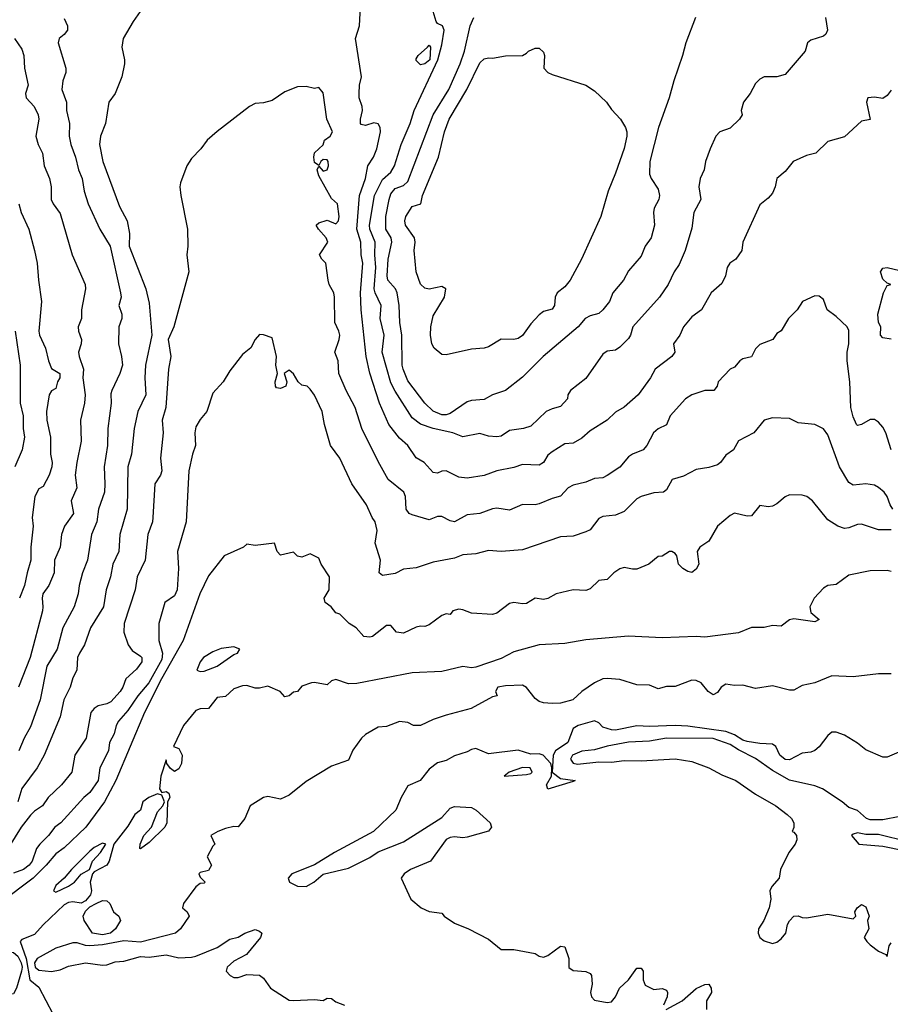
# Model space of a CAD drawing. Header units: metres. Extents: x -46681 to -43747, y -240911 to -237677.
# Tile 33 of 256: x -46200 to -46098, y -240697 to -240581. Entities that reach past the tile are written whole.
import ezdxf

# ---------------------------------------------------------------- set-up
doc = ezdxf.new("R2010")
doc.units = ezdxf.units.M
doc.layers.add('CONTOUR_INDEX', color=1, linetype='Continuous')
doc.layers.add('CONTOUR_INTER', color=3, linetype='Continuous')

msp = doc.modelspace()

# ---------------------------------------------------------------- linework, layer by layer
at = {"layer": 'CONTOUR_INDEX'}
for points, elevation in [([(-46140.39, -240584.52), (-46139.6, -240584.17), (-46139.1, -240584.17), (-46138.6, -240584.64), (-46138.48, -240585.02), (-46138.57, -240586.52), (-46138.1, -240587.02), (-46137.6, -240587.28), (-46133.6, -240588.53), (-46132.6, -240589.2), (-46131.17, -240590.52), (-46130.6, -240591.39), (-46129.53, -240592.52), (-46128.94, -240593.52), (-46128.77, -240594.02), (-46128.77, -240594.52), (-46129.1, -240595.98), (-46130.1, -240598.9), (-46130.97, -240601.02), (-46131.86, -240604.02), (-46134.14, -240609.02), (-46135.47, -240611.52), (-46136.1, -240612.31), (-46136.99, -240613.02), (-46137.23, -240613.52), (-46137.32, -240614.52), (-46137.6, -240614.95), (-46138.6, -240615.22), (-46139.1, -240615.62), (-46140.1, -240616.68), (-46141.1, -240618.03), (-46141.6, -240618.4), (-46142.1, -240618.5), (-46143.6, -240618.46), (-46145.1, -240619.38), (-46145.6, -240619.55), (-46147.1, -240619.66), (-46150.1, -240620.31), (-46150.6, -240620.29), (-46151.51, -240619.52), (-46151.77, -240619.02), (-46151.91, -240618.02), (-46151.87, -240617.02), (-46151.6, -240615.73), (-46150.26, -240613.52), (-46150.13, -240612.52), (-46150.6, -240612.26), (-46152.1, -240612.58), (-46152.6, -240612.47), (-46153.1, -240611.97), (-46153.62, -240610.52), (-46153.84, -240608.02), (-46153.73, -240607.02), (-46153.82, -240606.52), (-46154.87, -240605.02), (-46154.95, -240604.52), (-46154.82, -240604.02), (-46154.1, -240602.81), (-46153.07, -240602.52), (-46152.89, -240601.52), (-46150.99, -240597.02), (-46150.26, -240594.02), (-46149.72, -240592.52), (-46147.63, -240589.02), (-46146.1, -240585.89), (-46145.6, -240585.43), (-46145.1, -240585.31), (-46144.6, -240585.34), (-46143.1, -240585.04), (-46141.1, -240585.01), (-46140.6, -240584.76), (-46140.39, -240584.52)], 120), ([(-46200.48, -240602.52), (-46200.19, -240603.52), (-46199.3, -240605.52), (-46198.6, -240608.02), (-46198.3, -240609.52), (-46198.16, -240611.52), (-46197.79, -240614.02), (-46198.1, -240617.52), (-46198.01, -240618.02), (-46197.31, -240619.52), (-46196.96, -240621.02), (-46196.6, -240621.93), (-46195.63, -240622.52), (-46195.62, -240623.02), (-46195.9, -240623.52), (-46196.1, -240624.28), (-46196.6, -240624.55), (-46196.9, -240625.02), (-46197.19, -240627.02), (-46197.17, -240628.02), (-46196.74, -240630.02), (-46196.73, -240632.02), (-46196.53, -240633.02), (-46196.56, -240633.52), (-46196.87, -240634.52), (-46197.6, -240635.85), (-46198.1, -240636.13), (-46198.57, -240637.02), (-46198.88, -240639.52), (-46198.76, -240640.52), (-46199.03, -240643.02), (-46199.06, -240644.52), (-46199.5, -240646.02), (-46199.78, -240647.52), (-46200.39, -240649.02)], 120), ([(-46097.41, -240638.52), (-46097.75, -240638.02), (-46098.1, -240637.01), (-46098.43, -240636.52), (-46099.1, -240635.96), (-46099.6, -240635.7), (-46100.6, -240635.53), (-46102.1, -240635.71), (-46102.6, -240635.39), (-46103.72, -240633.52), (-46105.1, -240629.76), (-46105.6, -240629.05), (-46106.6, -240628.53), (-46108.6, -240628.33), (-46109.6, -240627.81), (-46111.6, -240627.75), (-46112.6, -240628.04), (-46113.82, -240629.52), (-46115.6, -240630.48), (-46116.19, -240631.52), (-46117.1, -240632.17), (-46117.72, -240633.02), (-46118.1, -240633.31), (-46119.1, -240633.62), (-46120.6, -240633.85), (-46122.1, -240634.64), (-46123.43, -240635.02), (-46124.1, -240636.24), (-46124.45, -240636.52), (-46125.6, -240636.59), (-46127.1, -240637.01), (-46127.6, -240637.31), (-46129.1, -240638.8), (-46130.1, -240639.21), (-46131.6, -240639.4), (-46132.1, -240639.64), (-46133.1, -240640.96), (-46133.6, -240641.21), (-46135.1, -240641.71), (-46136.6, -240641.79), (-46141.1, -240643.31), (-46143.6, -240643.51), (-46145.1, -240643.39), (-46146.6, -240643.79), (-46148.1, -240643.91), (-46149.1, -240644.29), (-46151.6, -240644.76), (-46153.6, -240645.45), (-46155.1, -240645.59), (-46156.1, -240646.1), (-46157.6, -240646.36), (-46157.98, -240646.02), (-46157.82, -240644.52), (-46158.46, -240642.52), (-46158.23, -240641.02), (-46158.46, -240640.02), (-46158.81, -240639.52), (-46159.49, -240638.02), (-46161.21, -240635.52), (-46162.61, -240632.52), (-46163.71, -240631.02), (-46164.42, -240628.52), (-46164.69, -240627.02), (-46165.6, -240625.09), (-46166.1, -240624.35), (-46166.48, -240624.02), (-46167.1, -240623.88), (-46167.54, -240623.52), (-46168.1, -240622.56), (-46168.6, -240622.14), (-46169.19, -240622.52), (-46168.85, -240623.52), (-46168.97, -240624.02), (-46169.6, -240624.29), (-46170.1, -240624.22), (-46170.22, -240624.02), (-46170.24, -240623.52), (-46169.98, -240622.52), (-46170.17, -240621.52), (-46170.07, -240620.52), (-46170.6, -240618.3), (-46171.6, -240617.96), (-46172.1, -240617.94), (-46172.6, -240618.52), (-46173.1, -240619.51), (-46174.1, -240620.29), (-46175.6, -240622.19), (-46176.39, -240623.52), (-46177.6, -240624.85), (-46178.3, -240627.02), (-46179.1, -240627.94), (-46179.6, -240628.81), (-46179.7, -240629.52), (-46179.64, -240631.02), (-46179.98, -240632.02), (-46180.41, -240634.02), (-46180.72, -240640.02), (-46181.76, -240643.52), (-46181.65, -240645.52), (-46181.81, -240648.02), (-46182.1, -240648.74), (-46183.25, -240649.52), (-46183.97, -240652.02), (-46183.97, -240654.02), (-46183.53, -240655.52), (-46183.6, -240656.26), (-46185.13, -240659.02), (-46186.42, -240660.52), (-46187.6, -240662.28), (-46188.7, -240663.52), (-46188.97, -240664.02), (-46189.23, -240665.02), (-46189.77, -240666.02), (-46189.91, -240667.02), (-46190.92, -240669.02), (-46191.13, -240670.52), (-46192.1, -240671.93), (-46192.82, -240672.52), (-46195.5, -240675.52), (-46196.22, -240676.02), (-46196.95, -240677.02), (-46197.98, -240678.02), (-46198.37, -240678.52), (-46198.89, -240680.02), (-46199.25, -240680.52), (-46199.93, -240681.02), (-46201.1, -240681.45)], 115), ([(-46096.6, -240674.75), (-46098.6, -240675.14), (-46100.1, -240675.16), (-46100.53, -240675.02), (-46101.6, -240674.05), (-46102.6, -240673.69), (-46103.4, -240673.02), (-46105.7, -240671.52), (-46106.6, -240671.16), (-46109.6, -240670.49), (-46111.6, -240669.33), (-46113.6, -240667.92), (-46115.6, -240666.92), (-46116.6, -240666.26), (-46118.6, -240665.58), (-46124.1, -240665.53), (-46126.1, -240665.87), (-46128.6, -240665.98), (-46131.1, -240666.47), (-46132.6, -240666.92), (-46134.1, -240667.08), (-46135.18, -240667.52), (-46135.44, -240668.02), (-46135.1, -240668.49), (-46134.6, -240668.58), (-46132.1, -240668.31), (-46130.6, -240668.34), (-46129.1, -240668.16), (-46127.1, -240668.21), (-46123.1, -240667.96), (-46121.1, -240668.26), (-46119.1, -240669.04), (-46117.6, -240669.87), (-46115.92, -240670.52), (-46113.6, -240672.15), (-46111.21, -240673.52), (-46109.88, -240674.52), (-46109.38, -240675.02), (-46109.09, -240675.52), (-46109.1, -240676.05), (-46109.3, -240676.52), (-46109.1, -240676.6), (-46108.79, -240677.02), (-46108.73, -240677.52), (-46108.92, -240678.02), (-46109.67, -240679.02), (-46110.67, -240681.02), (-46110.83, -240682.02), (-46111.7, -240683.02), (-46111.91, -240683.52), (-46111.82, -240684.52), (-46111.99, -240685.52), (-46112.63, -240687.02), (-46113.25, -240688.02), (-46113.31, -240688.52), (-46113.1, -240689.02), (-46112.6, -240689.42), (-46111.6, -240689.74), (-46111.1, -240689.6), (-46110.6, -240689.19), (-46110.05, -240688.52), (-46109.83, -240687.52), (-46109.6, -240687.05), (-46109.1, -240686.51), (-46108.6, -240686.46), (-46108.1, -240686.67), (-46107.6, -240686.7), (-46105.1, -240686.27), (-46102.1, -240686.83), (-46101.8, -240686.52), (-46101.89, -240686.02), (-46101.61, -240685.52), (-46101.1, -240685.15), (-46100.6, -240685.43), (-46100.2, -240686.52), (-46100.39, -240687.02), (-46100.25, -240688.02), (-46100.78, -240689.02), (-46100.5, -240689.52), (-46100.1, -240689.89), (-46099.1, -240690.65), (-46098.26, -240691.02), (-46098.1, -240691.28), (-46097.85, -240690.02), (-46097.6, -240689.67)], 110), ([(-46141.1, -240669), (-46142.66, -240669.52), (-46143.23, -240670.02), (-46140.6, -240669.81), (-46140.1, -240669.7), (-46139.94, -240669.52), (-46140.17, -240669.02), (-46141.1, -240669)], 110)]:
    msp.add_lwpolyline(points, dxfattribs=dict(at, elevation=elevation))
at = {"layer": 'CONTOUR_INTER'}
for points, elevation in [([(-46185.6, -240579.03), (-46187, -240581.02), (-46188.15, -240583.02), (-46188.32, -240584.02), (-46188, -240585.52), (-46188, -240586.02), (-46188.31, -240587.52), (-46189.09, -240589.52), (-46189.87, -240590.52), (-46190.23, -240593.02), (-46190.85, -240594.52), (-46190.94, -240595.52), (-46190.57, -240597.52), (-46188.6, -240602.81), (-46187.71, -240604.52), (-46187.4, -240606.02), (-46187.47, -240607.52), (-46185.5, -240612.52), (-46185.1, -240614.22), (-46184.8, -240618.02), (-46185.52, -240621.52), (-46185.62, -240623.02), (-46185.51, -240625.02), (-46186.45, -240627.02), (-46186.88, -240629.02), (-46187.2, -240632.02), (-46187.61, -240633.52), (-46187.71, -240638.52), (-46188.54, -240641.52), (-46188.68, -240643.52), (-46189.37, -240645.02), (-46189.64, -240646.52), (-46190.16, -240648.02), (-46190.5, -240650.02), (-46192.03, -240652.52), (-46192.71, -240654.52), (-46193.33, -240655.52), (-46193.53, -240656.02), (-46193.62, -240657.52), (-46194.1, -240658.43), (-46194.41, -240659.52), (-46195.17, -240661.02), (-46195.58, -240663.02), (-46197.49, -240667.52), (-46198.32, -240669.02), (-46200.1, -240671.46), (-46200.6, -240673.02)], 117), ([(-46097.6, -240589.09), (-46098.1, -240589.74), (-46098.6, -240590.11), (-46099.6, -240589.92), (-46100.37, -240590.02), (-46100.53, -240590.52), (-46100.1, -240592.58), (-46101.1, -240592.76), (-46103.1, -240594.61), (-46105.1, -240595.16), (-46106.51, -240596.52), (-46107.6, -240596.83), (-46109.18, -240597.52), (-46110.1, -240598.7), (-46111.1, -240599.52), (-46111.28, -240600.52), (-46111.6, -240601.24), (-46112.1, -240601.84), (-46113.1, -240602.64), (-46115.1, -240607.02), (-46115.22, -240608.02), (-46115.92, -240609.02), (-46116.65, -240609.52), (-46116.95, -240610.02), (-46117.14, -240611.02), (-46117.6, -240611.92), (-46118.85, -240613.02), (-46119.96, -240615.02), (-46121.1, -240615.84), (-46122.1, -240617.02), (-46122.55, -240618.02), (-46123.28, -240619.02), (-46123.14, -240620.02), (-46123.49, -240620.52), (-46125.43, -240622.02), (-46125.98, -240623.02), (-46127.46, -240625.02), (-46129.1, -240626.49), (-46130.1, -240627.08), (-46131.1, -240628.01), (-46133.1, -240629.28), (-46134.1, -240630.14), (-46135.1, -240630.72), (-46136.1, -240630.82), (-46137.6, -240631.77), (-46138.1, -240632.16), (-46138.6, -240633), (-46139.1, -240633.33), (-46141.1, -240633.27), (-46142.1, -240633.61), (-46144.1, -240634.01), (-46145.6, -240634.55), (-46147.6, -240634.85), (-46148.6, -240634.74), (-46150.1, -240633.99), (-46150.6, -240634.04), (-46151.1, -240634.26), (-46151.6, -240634.2), (-46152.67, -240633.02), (-46153.6, -240632.48), (-46154.61, -240631.02), (-46155.6, -240630.14), (-46156.86, -240628.52), (-46157.94, -240626.02), (-46159.1, -240622.49), (-46159.53, -240620.52), (-46160.11, -240615.02), (-46160.19, -240613.02), (-46159.92, -240609.52), (-46160.12, -240608.52), (-46160.14, -240607.02), (-46160.62, -240605.52), (-46160.28, -240601.52), (-46159.58, -240599.52), (-46159.32, -240598.02), (-46158.65, -240597.02), (-46158.27, -240596.02), (-46157.82, -240594.02), (-46157.87, -240593.52), (-46158.1, -240593.08), (-46158.6, -240592.98), (-46159.6, -240593.27), (-46160.1, -240593.15), (-46160.17, -240593.02), (-46160.19, -240592.52), (-46159.95, -240591.52), (-46159.99, -240591.02), (-46160.34, -240590.02), (-46160.35, -240589.52), (-46160.31, -240588.52), (-46160.08, -240587.52), (-46160.77, -240583.02), (-46160.29, -240581.52), (-46160.13, -240578.52)], 117), ([(-46105.37, -240580.52), (-46105.12, -240582.02), (-46105.31, -240582.52), (-46105.6, -240582.75), (-46107.1, -240583.22), (-46107.48, -240583.52), (-46107.77, -240584.52), (-46110.1, -240587.27), (-46111.1, -240587.55), (-46112.6, -240587.55), (-46113.1, -240587.82), (-46113.6, -240588.33), (-46114.25, -240589.52), (-46115.04, -240590.52), (-46115.31, -240591.52), (-46115.17, -240592.02), (-46115.48, -240592.52), (-46116.6, -240593.59), (-46117.82, -240594.02), (-46118.27, -240594.52), (-46118.95, -240596.02), (-46119.49, -240597.52), (-46119.65, -240598.52), (-46120.14, -240599.52), (-46120.3, -240600.52), (-46120.04, -240602.02), (-46120.9, -240603.52), (-46121.1, -240605.37), (-46121.89, -240608.02), (-46122.6, -240609.65), (-46123.21, -240610.52), (-46123.9, -240612.02), (-46124.91, -240613.52), (-46128.06, -240617.02), (-46128.34, -240618.02), (-46128.6, -240618.39), (-46129.6, -240619.42), (-46130.1, -240619.77), (-46131.1, -240619.9), (-46131.6, -240620.23), (-46133.6, -240623.1), (-46135.43, -240624.52), (-46135.74, -240625.02), (-46135.77, -240625.52), (-46136.6, -240626.42), (-46137.6, -240626.69), (-46138.29, -240627.02), (-46140.1, -240628.72), (-46140.95, -240629.02), (-46142.6, -240629.25), (-46143.6, -240629.93), (-46144.1, -240630), (-46145.1, -240629.93), (-46146.1, -240629.6), (-46148.1, -240630.01), (-46149.28, -240629.52), (-46151.6, -240629), (-46153.1, -240628.51), (-46154.1, -240627.76), (-46156.1, -240624.62), (-46156.6, -240623.63), (-46157.63, -240620.02), (-46157.39, -240618.02), (-46157.87, -240616.02), (-46157.75, -240614.52), (-46158.45, -240613.02), (-46158.56, -240612.52), (-46158.38, -240610.02), (-46158.51, -240608.52), (-46158.45, -240607.02), (-46159.1, -240605.52), (-46159.14, -240605.02), (-46158.52, -240601.52), (-46157.6, -240599.66), (-46156.6, -240598.76), (-46156.18, -240598.02), (-46155.37, -240595.52), (-46154.33, -240593.02), (-46153.86, -240591.52), (-46151.06, -240585.52), (-46150.6, -240583.78), (-46150.3, -240582.02), (-46150.53, -240581.52), (-46151.1, -240581.26), (-46151.27, -240581.02), (-46151.6, -240579.82)], 118), ([(-46195.1, -240580.66), (-46194.71, -240581.52), (-46194.72, -240582.02), (-46195.1, -240582.55), (-46195.71, -240583.02), (-46195.82, -240583.52), (-46194.93, -240586.52), (-46194.92, -240587.02), (-46195.27, -240588.02), (-46195.38, -240589.02), (-46194.85, -240590.52), (-46194.86, -240591.52), (-46194.49, -240593.02), (-46194.52, -240594.52), (-46194.32, -240595.52), (-46193.77, -240597.02), (-46193.43, -240598.52), (-46192.98, -240599.52), (-46192.75, -240601.02), (-46192.27, -240602.52), (-46190.9, -240605.52), (-46189.69, -240607.52), (-46188.49, -240613.02), (-46188.41, -240613.52), (-46188.66, -240614.52), (-46188.33, -240615.52), (-46188.31, -240616.02), (-46188.66, -240617.02), (-46188.73, -240619.02), (-46188.34, -240620.52), (-46188.25, -240621.52), (-46188.55, -240622.52), (-46189.51, -240624.52), (-46189.6, -240624.93), (-46189.58, -240626.02), (-46189.97, -240629.02), (-46190, -240631.02), (-46190.42, -240633.52), (-46190.31, -240635.52), (-46190.38, -240636.52), (-46191.07, -240638.52), (-46191.28, -240640.02), (-46191.88, -240641.52), (-46192.36, -240644.52), (-46192.95, -240646.02), (-46193.35, -240647.52), (-46193.46, -240648.52), (-46193.95, -240650.02), (-46195.26, -240652.52), (-46195.94, -240655.02), (-46197.15, -240657.02), (-46197.94, -240661.02), (-46199.1, -240664.21), (-46199.84, -240665.52), (-46200.45, -240667.02)], 118), ([(-46120.67, -240580.52), (-46121.84, -240583.52), (-46122.2, -240585.02), (-46123.25, -240588.02), (-46123.8, -240590.02), (-46125.06, -240593.52), (-46126.05, -240597.52), (-46126.1, -240599.02), (-46125.91, -240599.52), (-46125.1, -240600.79), (-46124.91, -240601.52), (-46125.02, -240602.02), (-46125.55, -240603.02), (-46125.63, -240603.52), (-46125.52, -240605.02), (-46125.93, -240606.52), (-46126.6, -240607.52), (-46127.1, -240608.69), (-46128.6, -240610.41), (-46129.16, -240611.52), (-46130.43, -240613.02), (-46130.84, -240614.02), (-46131.6, -240615), (-46132.1, -240615.44), (-46133.1, -240615.72), (-46133.68, -240616.02), (-46134.52, -240617.02), (-46138.66, -240620.52), (-46141.1, -240622.96), (-46143.1, -240624.54), (-46144.6, -240625.04), (-46145.6, -240625.6), (-46147.1, -240625.72), (-46147.6, -240625.87), (-46149.6, -240627.22), (-46150.1, -240627.41), (-46150.6, -240627.4), (-46151.6, -240626.95), (-46152.61, -240626.02), (-46154.6, -240623.39), (-46155.14, -240622.02), (-46155.25, -240621.52), (-46155.31, -240618.02), (-46155.56, -240616.52), (-46155.62, -240614.52), (-46155.86, -240613.02), (-46156.05, -240612.52), (-46156.96, -240611.52), (-46157.05, -240611.02), (-46156.91, -240609.02), (-46156.48, -240607.02), (-46156.58, -240606.52), (-46157.2, -240605.52), (-46157.18, -240604.02), (-46156.82, -240602.02), (-46156.6, -240601.32), (-46156.1, -240600.7), (-46155.1, -240600.37), (-46154.6, -240599.87), (-46151.63, -240592.02), (-46149.77, -240589.02), (-46148.44, -240586.02), (-46147.93, -240584.52), (-46147.25, -240581.52), (-46146.81, -240580.52)], 119), ([(-46200.97, -240583.02), (-46200.1, -240584.26), (-46199.86, -240585.02), (-46199.8, -240586.52), (-46199.36, -240588.52), (-46199.67, -240589.52), (-46199.6, -240590), (-46198.67, -240591.02), (-46198.2, -240592.02), (-46198.12, -240592.52), (-46198.47, -240594.52), (-46198.19, -240595.52), (-46197.66, -240596.52), (-46197.49, -240598.02), (-46196.86, -240599.52), (-46196.66, -240600.52), (-46196.67, -240602.02), (-46196.43, -240602.52), (-46195.6, -240603.64), (-46194.19, -240608.52), (-46192.65, -240612.02), (-46192.61, -240612.52), (-46193.06, -240615.02), (-46193.09, -240616.02), (-46193.45, -240617.02), (-46193.43, -240617.52), (-46193.09, -240618.52), (-46193.1, -240619.02), (-46193.41, -240620.02), (-46193.37, -240620.52), (-46192.85, -240622.02), (-46192.93, -240623.02), (-46192.66, -240625.02), (-46192.74, -240626.02), (-46193.21, -240628.02), (-46193.13, -240630.52), (-46193.63, -240633.02), (-46193.81, -240634.52), (-46193.62, -240636.02), (-46194.29, -240637.52), (-46194, -240639.02), (-46195.09, -240640.52), (-46195.45, -240641.52), (-46195.58, -240643.02), (-46196.24, -240644.52), (-46196.3, -240646.02), (-46196.92, -240647.52), (-46197.64, -240648.52), (-46197.73, -240649.02), (-46197.62, -240650.02), (-46197.68, -240650.52), (-46199.14, -240656.02), (-46200.51, -240659.52)], 119), ([(-46152.29, -240584.02), (-46152.1, -240583.8), (-46151.93, -240584.02), (-46152, -240585.52), (-46152.6, -240585.99), (-46153.1, -240586.11), (-46153.6, -240585.62), (-46153.6, -240585.41), (-46153.38, -240585.02), (-46152.29, -240584.02)], 118), ([(-46097.6, -240631.54), (-46098.25, -240629.52), (-46098.6, -240628.86), (-46099.1, -240628.26), (-46099.6, -240627.95), (-46100.1, -240627.94), (-46101.1, -240628.55), (-46101.6, -240628.66), (-46101.7, -240628.52), (-46102.1, -240627.65), (-46102.37, -240626.52), (-46102.49, -240623.52), (-46102.8, -240621.02), (-46102.82, -240620.02), (-46102.59, -240619.02), (-46102.6, -240617.45), (-46102.8, -240617.02), (-46104.1, -240615.81), (-46105.16, -240615.02), (-46105.6, -240613.79), (-46106.1, -240613.42), (-46106.6, -240613.36), (-46108.06, -240614.02), (-46108.71, -240615.02), (-46109.72, -240616.02), (-46110.6, -240617.5), (-46111.1, -240617.82), (-46111.55, -240618.52), (-46113.1, -240619.11), (-46113.6, -240619.63), (-46114.1, -240620.54), (-46115.1, -240620.79), (-46115.46, -240621.02), (-46116.1, -240621.79), (-46116.6, -240622.02), (-46118, -240623.52), (-46118.15, -240624.02), (-46118.53, -240624.52), (-46119.6, -240624.53), (-46121.1, -240625.03), (-46121.88, -240625.52), (-46123.69, -240627.52), (-46124.1, -240628.56), (-46125.1, -240629.04), (-46125.63, -240629.52), (-46126.41, -240631.02), (-46126.87, -240631.52), (-46128.1, -240632.02), (-46128.6, -240632.36), (-46129.6, -240633.56), (-46131.1, -240634.57), (-46131.6, -240634.83), (-46132.6, -240634.89), (-46133.6, -240635.35), (-46135.1, -240635.69), (-46135.69, -240636.02), (-46136.6, -240637), (-46137.6, -240637.25), (-46139.1, -240637.9), (-46139.6, -240638.01), (-46141.1, -240637.96), (-46142.6, -240638.62), (-46144.1, -240638.42), (-46144.6, -240638.48), (-46146.1, -240639.02), (-46147.6, -240639.19), (-46149.1, -240640.01), (-46149.6, -240639.9), (-46150.6, -240639.4), (-46151.1, -240639.4), (-46152.1, -240639.78), (-46154.1, -240639.17), (-46154.44, -240639.02), (-46154.78, -240638.52), (-46154.87, -240637.02), (-46155.08, -240636.52), (-46156.93, -240635.02), (-46158.1, -240632.9), (-46160.02, -240629.02), (-46160.83, -240626.52), (-46161.88, -240624.52), (-46162.73, -240622.52), (-46162.8, -240621.02), (-46163.19, -240620.02), (-46162.68, -240618.52), (-46162.62, -240618.02), (-46162.72, -240617.52), (-46163.19, -240616.52), (-46163.24, -240613.52), (-46163.34, -240613.02), (-46163.88, -240612.02), (-46164.01, -240611.52), (-46164.26, -240609.52), (-46164.75, -240609.02), (-46165.03, -240608.52), (-46164.03, -240607.02), (-46164.24, -240606.52), (-46165.12, -240605.52), (-46165.39, -240605.02), (-46165.1, -240604.74), (-46164.1, -240604.43), (-46163.1, -240604.88), (-46162.77, -240604.52), (-46162.71, -240604.02), (-46162.89, -240602.52), (-46163.6, -240601.88), (-46165.1, -240599.2), (-46165.3, -240598.52), (-46165.1, -240598.06), (-46164.6, -240598.65), (-46164.1, -240598.52), (-46163.94, -240598.02), (-46164, -240597.52), (-46164.1, -240597.34), (-46164.6, -240597.27), (-46164.87, -240597.52), (-46165.1, -240597.99), (-46165.6, -240597.62), (-46165.68, -240597.02), (-46165.6, -240596.5), (-46164.6, -240595.56), (-46164.44, -240595.02), (-46163.76, -240594.52), (-46163.5, -240594.02), (-46164.17, -240592.52), (-46164.6, -240589.41), (-46165.1, -240588.8), (-46165.6, -240588.9), (-46166.6, -240588.66), (-46167.6, -240588.71), (-46169.1, -240589.3), (-46170.6, -240590.31), (-46171.6, -240590.62), (-46172.6, -240590.7), (-46173.28, -240591.02), (-46177.1, -240593.97), (-46178.27, -240595.02), (-46178.99, -240596.02), (-46180.1, -240597.16), (-46180.64, -240598.02), (-46181.42, -240600.02), (-46181.5, -240600.52), (-46181.37, -240601.52), (-46180.56, -240605.52), (-46180.52, -240607.52), (-46180.65, -240608.52), (-46180.44, -240610.52), (-46182.18, -240617.02), (-46182.84, -240618.52), (-46182.55, -240620.52), (-46182.83, -240622.02), (-46183.13, -240626.52), (-46183.56, -240628.02), (-46183.45, -240629.52), (-46183.78, -240632.52), (-46183.6, -240634.02), (-46183.77, -240634.52), (-46184.43, -240635.52), (-46184.65, -240639.52), (-46184.71, -240640.02), (-46185.26, -240641.52), (-46185.56, -240644.52), (-46186.52, -240646.52), (-46186.73, -240648.02), (-46188.06, -240652.02), (-46188.07, -240653.02), (-46187.59, -240654.52), (-46187.1, -240655.17), (-46186.1, -240655.84), (-46185.95, -240656.02), (-46185.97, -240656.52), (-46186.6, -240657.4), (-46187.86, -240658.52), (-46188.2, -240659.52), (-46188.51, -240660.02), (-46189.6, -240661.25), (-46190.1, -240661.49), (-46191.1, -240661.72), (-46191.6, -240662.02), (-46191.97, -240662.52), (-46192.53, -240665.52), (-46193.87, -240667.52), (-46194.22, -240669.52), (-46195.44, -240671.02), (-46196.99, -240672.52), (-46197.68, -240673.52), (-46198.6, -240674.12), (-46199.1, -240674.6), (-46200.18, -240676.02), (-46201.6, -240678.31)], 116), ([(-46097.6, -240618.48), (-46098.6, -240618.3), (-46098.88, -240618.02), (-46098.84, -240617.02), (-46099.12, -240616.52), (-46099.2, -240615.52), (-46098.53, -240613.02), (-46098.1, -240612.15), (-46097.66, -240612.02), (-46098.1, -240611.87), (-46098.6, -240611.41), (-46098.86, -240610.52), (-46098.6, -240610.09), (-46098.1, -240610.04), (-46095.1, -240610.71)], 117), ([(-46200.89, -240617.52), (-46200.3, -240621.52), (-46200.32, -240626.02), (-46199.97, -240627.52), (-46199.96, -240629.02), (-46199.81, -240630.02), (-46200.07, -240631.52), (-46200.92, -240633.52)], 121), ([(-46097.6, -240640.97), (-46099.1, -240640.97), (-46101.1, -240640.3), (-46101.6, -240640.31), (-46102.6, -240640.73), (-46103.1, -240640.81), (-46103.92, -240640.52), (-46105.1, -240639.79), (-46106.9, -240637.52), (-46107.54, -240637.02), (-46108.1, -240636.88), (-46109.6, -240636.83), (-46110.1, -240637.05), (-46111.1, -240637.89), (-46111.6, -240638.17), (-46112.1, -240638.25), (-46113.1, -240638.09), (-46114.1, -240639.31), (-46114.6, -240639.35), (-46116.1, -240639), (-46116.6, -240639.25), (-46118.1, -240640.52), (-46119.1, -240642.3), (-46120.19, -240643.02), (-46120.5, -240643.52), (-46120.3, -240645.02), (-46120.6, -240645.58), (-46121.1, -240645.98), (-46121.6, -240645.87), (-46122.17, -240645.52), (-46122.68, -240645.02), (-46122.9, -240644.02), (-46123.1, -240643.73), (-46123.49, -240643.52), (-46123.77, -240643.52), (-46124.6, -240644.06), (-46125.1, -240644.1), (-46126.18, -240645.02), (-46127.6, -240645.58), (-46128.1, -240645.61), (-46129.1, -240645.39), (-46129.6, -240645.57), (-46130.32, -240646.02), (-46131.1, -240646.83), (-46132.1, -240646.93), (-46133.1, -240647.91), (-46133.6, -240648.1), (-46135.1, -240648.02), (-46137.1, -240648.52), (-46138.1, -240649.06), (-46138.6, -240649.16), (-46139.6, -240649.02), (-46140.6, -240649.65), (-46141.1, -240649.7), (-46142.1, -240649.53), (-46142.6, -240649.64), (-46144.1, -240650.8), (-46144.6, -240650.95), (-46147.1, -240650.79), (-46148.1, -240650.39), (-46148.6, -240650.33), (-46149.3, -240650.52), (-46149.6, -240650.96), (-46150.1, -240650.87), (-46150.6, -240651.08), (-46152.1, -240652.18), (-46152.6, -240652.35), (-46153.1, -240652.31), (-46153.6, -240652.44), (-46155.1, -240653.15), (-46155.93, -240653.02), (-46156.6, -240652.25), (-46157.1, -240652.26), (-46158.78, -240653.52), (-46159.1, -240653.63), (-46159.8, -240653.52), (-46160.71, -240652.52), (-46161.5, -240652.02), (-46162.6, -240650.92), (-46163.1, -240650.73), (-46163.65, -240650.02), (-46164.36, -240649.52), (-46164.46, -240649.02), (-46163.89, -240648.02), (-46163.83, -240646.52), (-46164.8, -240645.02), (-46165.1, -240644.3), (-46166.1, -240643.78), (-46167.1, -240644.17), (-46167.6, -240644.06), (-46168.1, -240643.59), (-46169.6, -240643.94), (-46170, -240643.52), (-46170.33, -240642.52), (-46172.6, -240642.79), (-46173.6, -240642.63), (-46173.99, -240643.02), (-46176.24, -240644.02), (-46178.1, -240646.39), (-46179.13, -240648.52), (-46181.07, -240654.02), (-46183.64, -240658.52), (-46185.63, -240662.52), (-46189.01, -240670.52), (-46190.36, -240673.02), (-46192.56, -240676.02), (-46195.1, -240678.46), (-46196.1, -240679.15), (-46197.25, -240680.52), (-46198.78, -240682.02), (-46206.6, -240687.91)], 114), ([(-46097.6, -240645.88), (-46098.1, -240645.76), (-46100.1, -240645.8), (-46102.6, -240646.31), (-46104.1, -240647.42), (-46105.1, -240647.54), (-46105.6, -240647.84), (-46106.71, -240649.02), (-46107.2, -240650.02), (-46107.1, -240650.71), (-46106.1, -240651.52), (-46106.6, -240651.81), (-46109.1, -240651.47), (-46109.6, -240651.56), (-46110.6, -240652.31), (-46111.6, -240652.25), (-46112.6, -240652.47), (-46114.1, -240652.48), (-46115.6, -240653.09), (-46119.6, -240653.61), (-46120.6, -240653.53), (-46124.6, -240653.69), (-46128.6, -240653.49), (-46133.6, -240653.94), (-46136.1, -240654.37), (-46139.1, -240654.54), (-46142.1, -240655.36), (-46143.6, -240656.12), (-46146.6, -240657.16), (-46147.1, -240657.22), (-46148.1, -240657.07), (-46150.6, -240657.68), (-46154.1, -240657.84), (-46160.6, -240659.07), (-46161.6, -240659.11), (-46163.1, -240658.61), (-46163.6, -240658.77), (-46164.1, -240659.22), (-46165.6, -240658.97), (-46165.94, -240659.02), (-46167.1, -240659.38), (-46167.61, -240660.02), (-46168.1, -240660.12), (-46168.6, -240660.54), (-46169.1, -240660.66), (-46169.65, -240660.02), (-46171.1, -240659.38), (-46172.1, -240659.65), (-46172.6, -240659.63), (-46173.6, -240659.33), (-46174.1, -240659.35), (-46175.1, -240659.71), (-46176.1, -240660.62), (-46177.1, -240660.73), (-46178.1, -240662.02), (-46179.1, -240662.08), (-46179.6, -240662.26), (-46181.06, -240664.02), (-46182.21, -240666.52), (-46181.6, -240666.74), (-46181.19, -240667.52), (-46181.3, -240668.52), (-46181.6, -240669.16), (-46182.1, -240669.47), (-46182.6, -240669.1), (-46183.03, -240668.52), (-46183.1, -240668.07), (-46183.74, -240670.02), (-46183.88, -240671.52), (-46183.6, -240671.95), (-46183.1, -240671.82), (-46182.76, -240672.02), (-46182.68, -240672.52), (-46182.95, -240673.02), (-46183.01, -240675.52), (-46183.25, -240676.02), (-46185.1, -240677.82), (-46186.1, -240678.57), (-46186.18, -240678.52), (-46186.17, -240678.02), (-46185.72, -240677.02), (-46184.83, -240676.02), (-46184.1, -240674.22), (-46183.49, -240673.52), (-46183.28, -240673.02), (-46183.6, -240672.24), (-46184.1, -240672.08), (-46185.14, -240672.52), (-46185.83, -240673.02), (-46186.11, -240674.02), (-46186.8, -240674.52), (-46187.6, -240675.91), (-46189.28, -240678.02), (-46189.82, -240680.02), (-46190.1, -240680.5), (-46191.6, -240681.29), (-46191.77, -240681.52), (-46192.04, -240682.52), (-46191.88, -240683.52), (-46192.02, -240684.02), (-46192.6, -240684.71), (-46193.1, -240684.98), (-46194.1, -240684.82), (-46194.6, -240684.89), (-46195.1, -240685.17), (-46197.6, -240687.54), (-46198.6, -240688.67), (-46200.1, -240689.28), (-46200.29, -240689.52), (-46199.58, -240691.52), (-46199.16, -240694.02), (-46198.1, -240694.88), (-46196.45, -240698.02)], 113), ([(-46176.6, -240654.97), (-46177.6, -240655.35), (-46178.71, -240656.02), (-46179.1, -240656.52), (-46179.49, -240657.52), (-46179.1, -240657.67), (-46178.6, -240657.64), (-46177.1, -240657.05), (-46175.1, -240655.66), (-46174.7, -240655.52), (-46174.4, -240655.02), (-46175.1, -240654.77), (-46176.6, -240654.97)], 113), ([(-46097.6, -240657.95), (-46099.1, -240657.95), (-46102.1, -240658.29), (-46104.6, -240658.19), (-46106.6, -240658.99), (-46108.1, -240659.3), (-46109.1, -240659.88), (-46109.6, -240659.85), (-46111.6, -240659.34), (-46113.6, -240659.66), (-46115.1, -240659.27), (-46116.1, -240659.3), (-46117.1, -240659.17), (-46117.66, -240659.52), (-46118.1, -240660.15), (-46118.6, -240660.4), (-46119.19, -240660.02), (-46120.03, -240659.02), (-46120.6, -240658.73), (-46121.1, -240658.68), (-46123.1, -240659.42), (-46124.1, -240659.42), (-46125.1, -240659.7), (-46126.1, -240659.29), (-46127.6, -240659.24), (-46129.6, -240658.61), (-46131.1, -240658.48), (-46131.6, -240658.52), (-46132.61, -240659.02), (-46134.09, -240660.02), (-46135.15, -240661.02), (-46136.6, -240661.39), (-46137.6, -240661.44), (-46138.6, -240661.36), (-46139.1, -240661.19), (-46139.6, -240660.86), (-46140.6, -240659.55), (-46141.1, -240659.29), (-46143.1, -240659.34), (-46144, -240659.52), (-46144.27, -240660.02), (-46144.08, -240660.52), (-46144.6, -240660.67), (-46147.14, -240662.02), (-46150.1, -240662.82), (-46151.6, -240663.32), (-46153.1, -240664.02), (-46153.93, -240664.02), (-46154.6, -240663.69), (-46155.6, -240663.55), (-46157.1, -240664.15), (-46158.1, -240664.23), (-46159.6, -240665.11), (-46160.05, -240665.52), (-46161.1, -240666.95), (-46161.6, -240668.12), (-46163.6, -240668.84), (-46166.6, -240670.65), (-46168.6, -240672.23), (-46169.6, -240672.73), (-46171.1, -240672.41), (-46171.6, -240672.54), (-46173.18, -240673.52), (-46173.81, -240675.02), (-46174.6, -240675.98), (-46175.1, -240675.95), (-46176.1, -240676.18), (-46177.01, -240676.52), (-46177.83, -240677.02), (-46177.34, -240678.02), (-46177.6, -240678.25), (-46178.25, -240679.52), (-46177.76, -240680.52), (-46178.1, -240681.13), (-46179.1, -240681.35), (-46179.24, -240681.52), (-46179.1, -240681.9), (-46178.5, -240682.52), (-46178.6, -240682.63), (-46179.1, -240682.66), (-46179.6, -240683.04), (-46181.06, -240685.02), (-46181.17, -240685.52), (-46180.61, -240686.02), (-46180.37, -240686.52), (-46181.39, -240688.02), (-46181.99, -240688.52), (-46186.1, -240689.57), (-46188.1, -240689.41), (-46190.6, -240689.89), (-46192.1, -240690), (-46192.6, -240689.98), (-46193.6, -240689.65), (-46194.1, -240689.66), (-46196.1, -240690.28), (-46198.32, -240691.52), (-46198.61, -240692.02), (-46198.54, -240692.52), (-46198.1, -240692.87), (-46196.6, -240693.04), (-46195.6, -240692.86), (-46194.6, -240692.42), (-46192.6, -240692.03), (-46190.6, -240692.3), (-46190.1, -240692.26), (-46189.1, -240691.92), (-46188.1, -240691.83), (-46186.1, -240691.27), (-46185.1, -240691.35), (-46183.1, -240691.09), (-46181.6, -240691.44), (-46180.1, -240691.35), (-46179.6, -240691.25), (-46177.1, -240690.22), (-46175.6, -240689.22), (-46174.6, -240688.99), (-46173.81, -240688.52), (-46172.6, -240688.11), (-46172.1, -240688.28), (-46171.83, -240688.52), (-46171.96, -240689.02), (-46173.63, -240691.02), (-46175.1, -240691.82), (-46175.89, -240692.52), (-46176, -240693.02), (-46175.53, -240693.52), (-46175.1, -240693.77), (-46174.6, -240693.74), (-46173.6, -240693.4), (-46172.1, -240693.49), (-46171.6, -240693.83), (-46170.79, -240695.02), (-46168.6, -240696.41), (-46168.1, -240696.48), (-46165.6, -240696.33), (-46164.6, -240696.48), (-46164.1, -240696.17), (-46163.6, -240696.22), (-46163.1, -240696.63), (-46162.08, -240697.02)], 112), ([(-46095.6, -240666.72), (-46098.1, -240667.76), (-46098.6, -240667.78), (-46100.6, -240666.89), (-46101.6, -240666.11), (-46103.1, -240665.19), (-46104.1, -240664.83), (-46104.6, -240664.82), (-46105.1, -240665.23), (-46106.1, -240666.54), (-46106.6, -240667), (-46107.1, -240667.19), (-46108.1, -240667.31), (-46109.6, -240668.09), (-46110.1, -240668.06), (-46110.73, -240667.52), (-46111.23, -240666.52), (-46111.6, -240666.22), (-46113.1, -240666.17), (-46114.6, -240665.94), (-46115.1, -240665.76), (-46116.1, -240665.12), (-46117.1, -240664.75), (-46121.6, -240664.12), (-46123.1, -240664.04), (-46126.1, -240664.16), (-46127.6, -240664.06), (-46130.1, -240664.58), (-46130.6, -240664.55), (-46131.6, -240664.22), (-46132.1, -240663.71), (-46132.6, -240663.47), (-46134.51, -240664.02), (-46135.1, -240664.37), (-46135.72, -240666.02), (-46137.21, -240667.02), (-46137.46, -240667.52), (-46137.57, -240669.52), (-46136.6, -240670.29), (-46134.86, -240670.52), (-46135.1, -240670.64), (-46138.1, -240671.54), (-46138.24, -240671.02), (-46137.66, -240670.02), (-46137.64, -240669.02), (-46137.76, -240668.52), (-46138.63, -240667.52), (-46139.1, -240667.38), (-46140.1, -240667.4), (-46141.6, -240666.93), (-46145.1, -240667.39), (-46146.6, -240666.74), (-46147.1, -240666.85), (-46147.6, -240667.13), (-46149.1, -240667.62), (-46150.1, -240668.18), (-46151.1, -240668.43), (-46152.1, -240669.2), (-46153.14, -240670.52), (-46154.6, -240671.15), (-46155.38, -240672.52), (-46156.01, -240674.02), (-46158.64, -240676.52), (-46163.26, -240679.02), (-46165.6, -240680.45), (-46168.26, -240681.52), (-46168.71, -240682.02), (-46168.54, -240682.52), (-46167.6, -240682.99), (-46166.57, -240683.02), (-46165.68, -240682.52), (-46164.6, -240681.56), (-46161.6, -240680.85), (-46159.1, -240679.61), (-46158.1, -240678.94), (-46155.1, -240677.74), (-46150.6, -240674.87), (-46149.6, -240673.8), (-46149.1, -240673.58), (-46147.1, -240673.72), (-46146.53, -240674.02), (-46144.9, -240675.52), (-46144.74, -240676.02), (-46145.1, -240676.5), (-46147.6, -240677.2), (-46148.1, -240677.28), (-46149.1, -240677.16), (-46149.6, -240677.23), (-46150.1, -240677.49), (-46151.94, -240680.02), (-46154.29, -240681.02), (-46155.03, -240681.52), (-46155.38, -240682.02), (-46154.24, -240684.52), (-46153.04, -240685.52), (-46152.1, -240685.96), (-46150.6, -240686.16), (-46150.31, -240686.52), (-46149.1, -240687.35), (-46147.44, -240688.02), (-46145.1, -240689.22), (-46143.6, -240690.45), (-46142.1, -240690.45), (-46139.6, -240690.91), (-46139.1, -240691.23), (-46138.6, -240691.35), (-46138.1, -240691.16), (-46136.6, -240690.04), (-46136.1, -240690.14), (-46135.62, -240691.52), (-46135.6, -240692.59), (-46135.1, -240692.91), (-46133.6, -240693.03), (-46133.1, -240693.28), (-46132.95, -240693.52), (-46132.85, -240694.52), (-46133.05, -240695.52), (-46132.93, -240696.02), (-46132.6, -240696.44), (-46131.1, -240696.69), (-46130.6, -240696.62), (-46130.1, -240696.02), (-46129.66, -240695.02), (-46128.58, -240694.02), (-46127.6, -240692.67), (-46127.1, -240692.66), (-46126.86, -240693.02), (-46126.85, -240694.02), (-46126.6, -240694.67), (-46125.6, -240695.16), (-46124.6, -240695.05), (-46124.1, -240695.26), (-46123.98, -240695.52), (-46124.03, -240696.02), (-46124.46, -240697.02)], 111), ([(-46095.6, -240677.75), (-46099.1, -240676.87), (-46100.6, -240676.9), (-46101.6, -240676.71), (-46102.1, -240676.83)], 109), ([(-46102.1, -240676.83), (-46102.31, -240677.02), (-46101.42, -240678.02), (-46098.6, -240678.27), (-46096.1, -240678.79)], 109), ([(-46190.6, -240677.9), (-46191.6, -240678.43), (-46192.1, -240678.85), (-46194.27, -240681.02), (-46195.1, -240682.03), (-46196.1, -240682.9), (-46196.36, -240683.52), (-46196.1, -240683.68), (-46194.6, -240682.99), (-46193.92, -240682.52), (-46193.1, -240681.55), (-46192.14, -240681.02), (-46191.76, -240680.02), (-46190.85, -240679.02), (-46190.21, -240678.02), (-46190.6, -240677.9)], 113), ([(-46191.36, -240685.02), (-46190.6, -240684.69), (-46190.1, -240684.72), (-46189.73, -240685.02), (-46189.3, -240686.02), (-46188.68, -240686.52), (-46188.49, -240687.02), (-46189.05, -240688.02), (-46189.65, -240688.52), (-46190.6, -240688.71), (-46191.76, -240688.52), (-46192.76, -240687.02), (-46192.87, -240686.52), (-46192.6, -240685.91), (-46192.1, -240685.4), (-46191.36, -240685.02)], 113), ([(-46202.62, -240691.02), (-46201.6, -240690.73), (-46201.1, -240690.79), (-46200.6, -240691.22), (-46200.17, -240692.02), (-46200.07, -240692.52), (-46200.15, -240693.02), (-46200.73, -240695.02), (-46201.1, -240695.66), (-46204.6, -240695.96), (-46206.1, -240695.63), (-46207, -240695.02), (-46207.28, -240694.52), (-46206.82, -240694.02), (-46205.6, -240693.79), (-46205.1, -240693.45), (-46204.04, -240692.02), (-46203.51, -240691.52), (-46202.62, -240691.02)], 114), ([(-46124.16, -240697.52), (-46122.25, -240696.52), (-46120.6, -240695.06), (-46119.6, -240694.56), (-46119.1, -240694.52), (-46118.85, -240695.02), (-46118.79, -240695.52), (-46119.37, -240696.52), (-46119.4, -240697.52)], 111)]:
    msp.add_lwpolyline(points, dxfattribs=dict(at, elevation=elevation))

doc.saveas('drawing.dxf')
